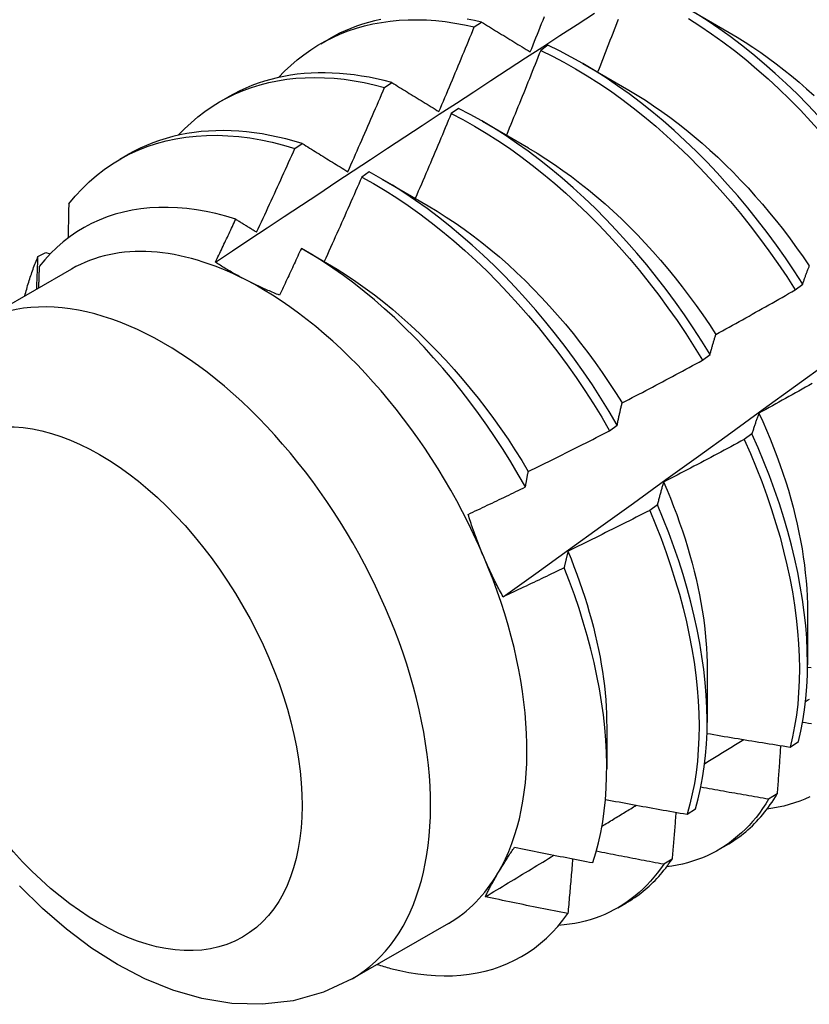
# Model space of a CAD drawing. Header units: inches. Extents: x 14 to 159, y 13 to 97.
# Tile 61 of 89: x 142.554 to 142.828, y 52.948 to 53.29. Entities that reach past the tile are written whole.
import ezdxf

# ---------------------------------------------------------------- set-up
doc = ezdxf.new("R2010")
doc.units = ezdxf.units.IN
doc.header["$MEASUREMENT"] = 0
doc.layers.add('Visible Edges(ANSI)', color=7, linetype='Continuous', lineweight=25)
doc.layers.add('Visible Tangent Edges(ANSI)', color=7, linetype='Continuous', lineweight=25)

msp = doc.modelspace()

# ---------------------------------------------------------------- linework, layer by layer
at = {"layer": 'Visible Edges(ANSI)'}
for p, q in [((142.78414, 53.29452), (142.80009, 53.28529)), ((142.71172, 53.28716), (142.71423, 53.28885)), ((142.65848, 53.28135), (142.66129, 53.28297)), ((142.73724, 53.28079), (142.73474, 53.27902)), ((142.74934, 53.27448), (142.76529, 53.26525)), ((142.68062, 53.26618), (142.68313, 53.26788)), ((142.62368, 53.26131), (142.62649, 53.26293)), ((142.70625, 53.25892), (142.70374, 53.25714)), ((142.71454, 53.25444), (142.73049, 53.24521)), ((142.64955, 53.24504), (142.65206, 53.24675)), ((142.58888, 53.24127), (142.59169, 53.24289)), ((142.67525, 53.23691), (142.67274, 53.23512)), ((142.67974, 53.2344), (142.69569, 53.22517)), ((142.5605, 53.20757), (142.5632, 53.20892)), ((142.5632, 53.20892), (142.56474, 53.20847)), ((142.65276, 53.20984), (142.6609, 53.20513)), ((142.57209, 53.20321), (142.53868, 53.18397)), ((142.82297, 53.19601), (142.82556, 53.19798)), ((142.79085, 53.17162), (142.79345, 53.17359)), ((142.75865, 53.14717), (142.76126, 53.14915)), ((142.80796, 53.14611), (142.80531, 53.14413)), ((142.77518, 53.12152), (142.77252, 53.11953)), ((142.82726, 53.08448), (142.82724, 53.06604)), ((142.79246, 53.06444), (142.79244, 53.046)), ((142.75766, 53.0444), (142.75764, 53.02999)), ((142.82118, 53.03749), (142.82406, 53.03937)), ((142.8167, 53.02124), (142.81376, 53.01941)), ((142.78546, 53.01421), (142.78835, 53.01609)), ((142.79629, 53.0018), (142.7991, 53.00342)), ((142.78032, 52.99867), (142.77737, 52.99685)), ((142.76149, 52.98176), (142.7643, 52.98338)), ((142.70274, 52.97633), (142.66934, 52.95709))]:
    msp.add_line(p, q, dxfattribs=at)
at = {"layer": 'Visible Edges(ANSI)', "flags": 128}
for points in [[(142.62201, 53.20558), (142.62797, 53.20956), (142.63393, 53.21353), (142.6399, 53.21749), (142.64586, 53.22145), (142.65183, 53.2254), (142.6578, 53.22935), (142.66376, 53.2333), (142.66973, 53.23724), (142.6757, 53.24118), (142.68167, 53.24511), (142.68764, 53.24904), (142.69361, 53.25296), (142.69958, 53.25688), (142.70556, 53.26079), (142.71153, 53.2647), (142.71751, 53.26861), (142.72348, 53.27251), (142.72946, 53.2764), (142.73544, 53.28029), (142.74142, 53.28418), (142.7474, 53.28806), (142.75338, 53.29194)], [(142.67929, 53.2898), (142.67716, 53.28932), (142.67506, 53.28876), (142.67299, 53.28813), (142.67095, 53.28744), (142.66895, 53.28668), (142.66698, 53.28585), (142.66505, 53.28496), (142.66315, 53.28399), (142.66129, 53.28297)], [(142.71423, 53.28885), (142.71176, 53.2894), (142.70931, 53.28987)], [(142.73113, 53.2785), (142.73162, 53.27973), (142.73212, 53.28095), (142.73262, 53.28218), (142.73311, 53.28341), (142.73361, 53.28464), (142.7341, 53.28586), (142.73459, 53.28709), (142.73508, 53.28832), (142.73558, 53.28955), (142.73607, 53.29078)], [(142.78593, 53.29014), (142.78995, 53.28756), (142.79395, 53.28483), (142.79793, 53.28196), (142.80188, 53.27896), (142.8058, 53.27582), (142.80969, 53.27256), (142.81354, 53.26916), (142.81734, 53.26565), (142.82109, 53.26202), (142.82479, 53.25828), (142.82843, 53.25443), (142.83201, 53.25047), (142.83552, 53.24642), (142.83897, 53.24228), (142.84233, 53.23805), (142.84563, 53.23374), (142.84884, 53.22935), (142.85196, 53.22489), (142.85499, 53.22036)], [(142.85758, 53.22233), (142.85454, 53.22685), (142.85141, 53.23131), (142.84819, 53.23569), (142.84489, 53.23999), (142.84152, 53.24422), (142.83807, 53.24835), (142.83455, 53.2524), (142.83097, 53.25634), (142.82732, 53.26018), (142.82362, 53.26392), (142.81986, 53.26754), (142.81606, 53.27104), (142.81221, 53.27443), (142.80832, 53.27768), (142.80439, 53.28081), (142.80044, 53.28381), (142.79646, 53.28666), (142.79245, 53.28938), (142.78843, 53.29195)], [(142.64392, 53.26964), (142.64599, 53.27179), (142.64814, 53.27383), (142.65037, 53.27575), (142.65268, 53.27755), (142.65507, 53.27923), (142.65752, 53.28079), (142.66005, 53.28222), (142.66265, 53.28354), (142.66532, 53.28473), (142.66805, 53.28579), (142.67085, 53.28672), (142.6737, 53.28753), (142.67661, 53.28821), (142.67958, 53.28876), (142.6826, 53.28919), (142.68567, 53.28948), (142.68879, 53.28964), (142.69195, 53.28968), (142.69516, 53.28958), (142.6984, 53.28935), (142.70168, 53.289), (142.705, 53.28852), (142.70834, 53.2879), (142.71172, 53.28716)], [(142.69949, 53.2578), (142.70001, 53.25902), (142.70053, 53.26024), (142.70105, 53.26146), (142.70156, 53.26269), (142.70208, 53.26391), (142.70259, 53.26513), (142.70311, 53.26635), (142.70362, 53.26757), (142.70413, 53.2688), (142.70464, 53.27002), (142.70515, 53.27124), (142.70566, 53.27246), (142.70617, 53.27369), (142.70668, 53.27491), (142.70719, 53.27614), (142.70769, 53.27736), (142.7082, 53.27859), (142.70871, 53.27981), (142.70921, 53.28104), (142.70971, 53.28226), (142.71021, 53.28349), (142.71072, 53.28471), (142.71122, 53.28594), (142.71172, 53.28716)], [(142.71423, 53.28885), (142.71492, 53.28843), (142.71562, 53.288), (142.71632, 53.28757), (142.71701, 53.28715), (142.71771, 53.28672), (142.71841, 53.28629), (142.71911, 53.28586), (142.71981, 53.28543), (142.72051, 53.285), (142.72121, 53.28457), (142.72191, 53.28414), (142.72262, 53.28371), (142.72332, 53.28328), (142.72403, 53.28285), (142.72473, 53.28242), (142.72544, 53.28198), (142.72615, 53.28155), (142.72686, 53.28111), (142.72757, 53.28068), (142.72828, 53.28025), (142.72899, 53.27981), (142.7297, 53.27937), (142.73041, 53.27894), (142.73113, 53.2785)], [(142.76157, 53.28978), (142.76111, 53.28856), (142.76064, 53.28734), (142.76017, 53.28612), (142.7597, 53.2849), (142.75923, 53.28368), (142.75876, 53.28246), (142.75829, 53.28124), (142.75782, 53.28002), (142.75734, 53.27881), (142.75687, 53.27759), (142.7564, 53.27637), (142.75592, 53.27515), (142.75545, 53.27393), (142.75497, 53.27272), (142.75449, 53.2715)], [(142.80009, 53.28523), (142.80283, 53.28361), (142.80556, 53.28192), (142.80828, 53.28014), (142.81099, 53.2783), (142.81369, 53.27637), (142.81638, 53.27438), (142.81904, 53.27231), (142.82169, 53.27017), (142.82432, 53.26796), (142.82693, 53.26568), (142.82951, 53.26334)], [(142.82556, 53.19798), (142.8226, 53.20256), (142.81955, 53.20708), (142.81642, 53.21153), (142.8132, 53.21591), (142.8099, 53.22021), (142.80652, 53.22443), (142.80306, 53.22856), (142.79954, 53.23259), (142.79595, 53.23653), (142.7923, 53.24037), (142.7886, 53.2441), (142.78484, 53.24771), (142.78103, 53.25121), (142.77718, 53.25459), (142.77329, 53.25784), (142.76936, 53.26095), (142.7654, 53.26394), (142.76142, 53.26679), (142.75742, 53.26949), (142.7534, 53.27205), (142.74936, 53.27447), (142.74533, 53.27673), (142.74128, 53.27884), (142.73724, 53.28079)], [(142.73474, 53.27902), (142.73425, 53.2778), (142.73377, 53.27657), (142.73328, 53.27534), (142.73279, 53.27412), (142.7323, 53.27289), (142.73181, 53.27166), (142.73132, 53.27044), (142.73083, 53.26921), (142.73034, 53.26799), (142.72984, 53.26676), (142.72935, 53.26553), (142.72886, 53.26431), (142.72836, 53.26308), (142.72787, 53.26186), (142.72737, 53.26064), (142.72687, 53.25941), (142.72637, 53.25819), (142.72587, 53.25696), (142.72537, 53.25574), (142.72487, 53.25452), (142.72437, 53.25329), (142.72387, 53.25207), (142.72337, 53.25085), (142.72286, 53.24963)], [(142.73474, 53.27902), (142.73878, 53.27706), (142.74282, 53.27494), (142.74686, 53.27267), (142.75089, 53.27025), (142.75491, 53.26767), (142.75891, 53.26496), (142.76289, 53.2621), (142.76685, 53.2591), (142.77077, 53.25597), (142.77466, 53.25271), (142.77851, 53.24933), (142.78231, 53.24582), (142.78607, 53.2422), (142.78977, 53.23846), (142.79342, 53.23462), (142.797, 53.23067), (142.80052, 53.22663), (142.80396, 53.22249), (142.80734, 53.21826), (142.81063, 53.21396), (142.81385, 53.20957), (142.81698, 53.20512), (142.82002, 53.2006), (142.82297, 53.19601)], [(142.60912, 53.2496), (142.61129, 53.25185), (142.61354, 53.25397), (142.61588, 53.25596), (142.61831, 53.25782), (142.62082, 53.25955), (142.62341, 53.26115), (142.62607, 53.26262), (142.62881, 53.26394), (142.63163, 53.26514), (142.63451, 53.26619), (142.63747, 53.26711), (142.64048, 53.26788), (142.64356, 53.26851), (142.6467, 53.26901), (142.64989, 53.26936), (142.65313, 53.26957), (142.65643, 53.26964), (142.65977, 53.26957), (142.66316, 53.26935), (142.66658, 53.269), (142.67004, 53.2685), (142.67354, 53.26787), (142.67707, 53.26709), (142.68062, 53.26618)], [(142.68313, 53.26788), (142.68049, 53.26856), (142.67787, 53.26917), (142.67526, 53.2697), (142.67267, 53.27015), (142.6701, 53.27053), (142.66755, 53.27083), (142.66502, 53.27105), (142.66251, 53.27119), (142.66002, 53.27126), (142.65757, 53.27124), (142.65513, 53.27115), (142.65273, 53.27098), (142.65035, 53.27074), (142.64801, 53.27041), (142.6457, 53.27001), (142.64342, 53.26953), (142.64117, 53.26897), (142.63896, 53.26834), (142.63678, 53.26762), (142.63464, 53.26684), (142.63255, 53.26597), (142.63049, 53.26503), (142.62847, 53.26402), (142.62649, 53.26293)], [(142.66788, 53.23697), (142.66842, 53.23819), (142.66896, 53.2394), (142.6695, 53.24062), (142.67004, 53.24183), (142.67058, 53.24304), (142.67111, 53.24426), (142.67165, 53.24547), (142.67218, 53.24669), (142.67272, 53.24791), (142.67325, 53.24912), (142.67378, 53.25034), (142.67431, 53.25155), (142.67484, 53.25277), (142.67537, 53.25399), (142.6759, 53.25521), (142.67643, 53.25642), (142.67696, 53.25764), (142.67748, 53.25886), (142.67801, 53.26008), (142.67853, 53.2613), (142.67905, 53.26252), (142.67958, 53.26374), (142.6801, 53.26496), (142.68062, 53.26618)], [(142.68313, 53.26788), (142.6838, 53.26746), (142.68448, 53.26705), (142.68515, 53.26663), (142.68583, 53.26622), (142.6865, 53.2658), (142.68718, 53.26539), (142.68785, 53.26497), (142.68853, 53.26455), (142.68921, 53.26413), (142.68989, 53.26372), (142.69057, 53.2633), (142.69125, 53.26288), (142.69193, 53.26246), (142.69262, 53.26204), (142.6933, 53.26161), (142.69399, 53.26119), (142.69467, 53.26077), (142.69536, 53.26035), (142.69604, 53.25993), (142.69673, 53.2595), (142.69742, 53.25908), (142.69811, 53.25865), (142.6988, 53.25823), (142.69949, 53.2578)], [(142.72173, 53.08959), (142.73303, 53.09772), (142.74433, 53.10585), (142.75561, 53.11397), (142.76689, 53.1221), (142.77815, 53.13023), (142.7894, 53.13835), (142.80065, 53.14648), (142.81188, 53.1546), (142.82311, 53.16272), (142.83432, 53.17084), (142.84552, 53.17896), (142.85672, 53.18708), (142.8679, 53.19519), (142.87908, 53.2033), (142.89025, 53.21142), (142.9014, 53.21952), (142.91255, 53.22763), (142.92369, 53.23573), (142.93482, 53.24383), (142.94594, 53.25193), (142.95705, 53.26002), (142.96815, 53.26811)], [(142.76529, 53.26523), (142.76816, 53.26353), (142.77103, 53.26174), (142.77388, 53.25986), (142.77672, 53.2579), (142.77955, 53.25585), (142.78236, 53.25372), (142.78515, 53.25152), (142.78792, 53.24923), (142.79068, 53.24688), (142.7934, 53.24445), (142.7961, 53.24196), (142.79877, 53.23939), (142.80142, 53.23677), (142.80402, 53.23408), (142.8066, 53.23133), (142.80913, 53.22852), (142.81163, 53.22566), (142.81409, 53.22275), (142.8165, 53.21978), (142.81887, 53.21677), (142.82119, 53.21371), (142.82346, 53.21061), (142.82568, 53.20747), (142.82784, 53.20428)], [(142.70374, 53.25714), (142.70323, 53.25592), (142.70272, 53.25469), (142.70221, 53.25346), (142.70169, 53.25223), (142.70118, 53.251), (142.70067, 53.24978), (142.70015, 53.24855), (142.69963, 53.24732), (142.69912, 53.2461), (142.6986, 53.24487), (142.69808, 53.24365), (142.69756, 53.24242), (142.69704, 53.24119), (142.69652, 53.23997), (142.696, 53.23875), (142.69548, 53.23752), (142.69495, 53.2363), (142.69443, 53.23507), (142.6939, 53.23385), (142.69338, 53.23263), (142.69285, 53.2314), (142.69232, 53.23018), (142.6918, 53.22896), (142.69127, 53.22773)], [(142.70374, 53.25714), (142.70778, 53.25503), (142.71182, 53.25277), (142.71585, 53.25035), (142.71987, 53.24779), (142.72388, 53.24508), (142.72786, 53.24223), (142.73182, 53.23925), (142.73574, 53.23612), (142.73963, 53.23287), (142.74348, 53.22949), (142.74729, 53.22599), (142.75105, 53.22238), (142.75476, 53.21865), (142.7584, 53.21481), (142.76199, 53.21087), (142.76551, 53.20683), (142.76896, 53.2027), (142.77234, 53.19848), (142.77564, 53.19418), (142.77886, 53.1898), (142.782, 53.18534), (142.78504, 53.18083), (142.78799, 53.17625), (142.79085, 53.17162)], [(142.79345, 53.17359), (142.79059, 53.17822), (142.78762, 53.18279), (142.78457, 53.1873), (142.78143, 53.19175), (142.77821, 53.19612), (142.7749, 53.20042), (142.77152, 53.20463), (142.76806, 53.20876), (142.76453, 53.21279), (142.76094, 53.21672), (142.75729, 53.22055), (142.75358, 53.22428), (142.74982, 53.22788), (142.746, 53.23137), (142.74215, 53.23474), (142.73826, 53.23798), (142.73433, 53.2411), (142.73037, 53.24407), (142.72639, 53.24691), (142.72238, 53.24961), (142.71836, 53.25216), (142.71433, 53.25457), (142.71029, 53.25682), (142.70625, 53.25892)], [(142.57115, 53.22585), (142.5734, 53.22854), (142.57576, 53.23108), (142.57823, 53.23347), (142.58081, 53.2357), (142.58349, 53.23777), (142.58628, 53.23968), (142.58916, 53.24143), (142.59214, 53.24301), (142.5952, 53.24443), (142.59836, 53.24568), (142.6016, 53.24675), (142.60492, 53.24766), (142.60831, 53.24839), (142.61178, 53.24895), (142.61532, 53.24934), (142.61892, 53.24956), (142.62259, 53.24959), (142.6263, 53.24946), (142.63007, 53.24915), (142.63389, 53.24867), (142.63775, 53.24802), (142.64165, 53.2472), (142.64559, 53.2462), (142.64955, 53.24504)], [(142.65206, 53.24675), (142.64925, 53.24758), (142.64645, 53.24833), (142.64367, 53.249), (142.6409, 53.24957), (142.63816, 53.25006), (142.63544, 53.25047), (142.63273, 53.25079), (142.63006, 53.25102), (142.6274, 53.25116), (142.62478, 53.25122), (142.62218, 53.25119), (142.61962, 53.25107), (142.61708, 53.25086), (142.61458, 53.25057), (142.61211, 53.25019), (142.60968, 53.24972), (142.60729, 53.24917), (142.60493, 53.24853), (142.60262, 53.2478), (142.60034, 53.24699), (142.59811, 53.24609), (142.59593, 53.24511), (142.59378, 53.24404), (142.59169, 53.24289)], [(142.65206, 53.24675), (142.65271, 53.24635), (142.65336, 53.24595), (142.65401, 53.24555), (142.65466, 53.24514), (142.65532, 53.24474), (142.65597, 53.24434), (142.65663, 53.24393), (142.65728, 53.24353), (142.65794, 53.24312), (142.65859, 53.24272), (142.65925, 53.24231), (142.65991, 53.2419), (142.66057, 53.24149), (142.66123, 53.24109), (142.66189, 53.24068), (142.66256, 53.24027), (142.66322, 53.23986), (142.66388, 53.23945), (142.66455, 53.23904), (142.66521, 53.23863), (142.66588, 53.23821), (142.66654, 53.2378), (142.66721, 53.23739), (142.66788, 53.23697)], [(142.63629, 53.21602), (142.63686, 53.21722), (142.63742, 53.21843), (142.63798, 53.21964), (142.63854, 53.22084), (142.6391, 53.22205), (142.63965, 53.22326), (142.64021, 53.22446), (142.64077, 53.22567), (142.64132, 53.22688), (142.64188, 53.22809), (142.64243, 53.2293), (142.64298, 53.23051), (142.64354, 53.23171), (142.64409, 53.23292), (142.64464, 53.23413), (142.64519, 53.23534), (142.64574, 53.23655), (142.64628, 53.23777), (142.64683, 53.23898), (142.64738, 53.24019), (142.64792, 53.2414), (142.64846, 53.24261), (142.64901, 53.24382), (142.64955, 53.24504)], [(142.73048, 53.24518), (142.73349, 53.24338), (142.73649, 53.24149), (142.73948, 53.23951), (142.74245, 53.23744), (142.74542, 53.23528), (142.74836, 53.23303), (142.75128, 53.2307), (142.75418, 53.22829), (142.75706, 53.2258), (142.7599, 53.22324), (142.76272, 53.2206), (142.7655, 53.21788), (142.76825, 53.2151), (142.77096, 53.21225), (142.77362, 53.20933), (142.77625, 53.20635), (142.77882, 53.20331), (142.78135, 53.20021), (142.78383, 53.19705), (142.78626, 53.19385), (142.78863, 53.19059), (142.79095, 53.18729), (142.79321, 53.18395), (142.79541, 53.18057)], [(142.76126, 53.14915), (142.75848, 53.15383), (142.75561, 53.15845), (142.75265, 53.16302), (142.74959, 53.16753), (142.74644, 53.17197), (142.74321, 53.17634), (142.7399, 53.18063), (142.73651, 53.18484), (142.73305, 53.18896), (142.72952, 53.19299), (142.72593, 53.19692), (142.72227, 53.20074), (142.71856, 53.20445), (142.71479, 53.20805), (142.71098, 53.21154), (142.70712, 53.2149), (142.70323, 53.21813), (142.6993, 53.22124), (142.69534, 53.22421), (142.69135, 53.22704), (142.68734, 53.22973), (142.68332, 53.23227), (142.67929, 53.23467), (142.67525, 53.23691)], [(142.67274, 53.23512), (142.67221, 53.2339), (142.67168, 53.23268), (142.67114, 53.23145), (142.6706, 53.23023), (142.67007, 53.22901), (142.66953, 53.22778), (142.66899, 53.22656), (142.66845, 53.22534), (142.66791, 53.22412), (142.66737, 53.22289), (142.66683, 53.22167), (142.66628, 53.22045), (142.66574, 53.21923), (142.6652, 53.21801), (142.66465, 53.21679), (142.6641, 53.21557), (142.66356, 53.21435), (142.66301, 53.21313), (142.66246, 53.21191), (142.66191, 53.21069), (142.66136, 53.20947), (142.66081, 53.20826), (142.66026, 53.20704), (142.65971, 53.20582)], [(142.67274, 53.23512), (142.67678, 53.23287), (142.68082, 53.23046), (142.68484, 53.22791), (142.68884, 53.22521), (142.69283, 53.22237), (142.69678, 53.21939), (142.70071, 53.21627), (142.7046, 53.21303), (142.70846, 53.20966), (142.71227, 53.20617), (142.71603, 53.20256), (142.71974, 53.19883), (142.72339, 53.195), (142.72698, 53.19107), (142.73051, 53.18703), (142.73396, 53.18291), (142.73735, 53.17869), (142.74065, 53.17439), (142.74387, 53.17002), (142.74701, 53.16557), (142.75006, 53.16106), (142.75302, 53.15648), (142.75589, 53.15185), (142.75865, 53.14717)], [(142.57115, 53.22585), (142.57114, 53.22536), (142.57114, 53.22486), (142.57113, 53.22437), (142.57112, 53.22387), (142.57111, 53.22338), (142.5711, 53.22288), (142.57109, 53.22239), (142.57108, 53.22189), (142.57107, 53.2214), (142.57106, 53.2209), (142.57105, 53.22041), (142.57104, 53.21991), (142.57103, 53.21942), (142.57102, 53.21892), (142.57101, 53.21842), (142.571, 53.21793), (142.57099, 53.21743), (142.57098, 53.21693), (142.57097, 53.21644), (142.57096, 53.21594), (142.57095, 53.21544), (142.57094, 53.21495), (142.57093, 53.21445), (142.57092, 53.21395)], [(142.69569, 53.22511), (142.69884, 53.22324), (142.70197, 53.22126), (142.7051, 53.21919), (142.70821, 53.21702), (142.7113, 53.21475), (142.71437, 53.21239), (142.71742, 53.20994), (142.72044, 53.2074), (142.72343, 53.20476), (142.72639, 53.20205), (142.72931, 53.19924), (142.73219, 53.19636), (142.73503, 53.1934), (142.73783, 53.19037), (142.74059, 53.18727), (142.74329, 53.1841), (142.74595, 53.18087), (142.74855, 53.17758), (142.7511, 53.17424), (142.7536, 53.17084), (142.75603, 53.1674), (142.7584, 53.16391), (142.76071, 53.16038), (142.76295, 53.15681)], [(142.62904, 53.22051), (142.62558, 53.22154), (142.62216, 53.22243), (142.61876, 53.22316), (142.6154, 53.22375), (142.61208, 53.22418), (142.6088, 53.22447), (142.60557, 53.2246), (142.60238, 53.22458), (142.59924, 53.22441), (142.59616, 53.22409), (142.59314, 53.22362), (142.59018, 53.22299), (142.5873, 53.22222), (142.58448, 53.22129), (142.58175, 53.22022), (142.57909, 53.219), (142.57651, 53.21763), (142.57401, 53.21611), (142.5716, 53.21446), (142.56927, 53.21265), (142.56703, 53.21071), (142.56489, 53.20862), (142.56285, 53.2064), (142.5609, 53.20405)], [(142.62201, 53.20559), (142.6223, 53.20621), (142.6226, 53.20683), (142.62289, 53.20745), (142.62319, 53.20807), (142.62348, 53.20869), (142.62378, 53.20931), (142.62407, 53.20993), (142.62437, 53.21056), (142.62466, 53.21118), (142.62495, 53.2118), (142.62525, 53.21242), (142.62554, 53.21304), (142.62583, 53.21367), (142.62613, 53.21429), (142.62642, 53.21491), (142.62671, 53.21553), (142.627, 53.21615), (142.62729, 53.21678), (142.62759, 53.2174), (142.62788, 53.21802), (142.62817, 53.21864), (142.62846, 53.21927), (142.62875, 53.21989), (142.62904, 53.22051)], [(142.62904, 53.22051), (142.62934, 53.22033), (142.62964, 53.22014), (142.62994, 53.21995), (142.63024, 53.21977), (142.63054, 53.21958), (142.63085, 53.2194), (142.63115, 53.21921), (142.63145, 53.21902), (142.63175, 53.21884), (142.63205, 53.21865), (142.63235, 53.21846), (142.63266, 53.21828), (142.63296, 53.21809), (142.63326, 53.2179), (142.63356, 53.21771), (142.63387, 53.21753), (142.63417, 53.21734), (142.63447, 53.21715), (142.63477, 53.21696), (142.63508, 53.21677), (142.63538, 53.21659), (142.63569, 53.2164), (142.63599, 53.21621), (142.63629, 53.21602)], [(142.65178, 53.2104), (142.65147, 53.20972), (142.65116, 53.20905), (142.65085, 53.20837), (142.65053, 53.20769), (142.65022, 53.20701), (142.64991, 53.20634), (142.6496, 53.20566), (142.64929, 53.20498), (142.64897, 53.2043), (142.64866, 53.20363), (142.64835, 53.20295), (142.64803, 53.20227), (142.64772, 53.2016), (142.6474, 53.20092), (142.64709, 53.20024), (142.64677, 53.19957), (142.64646, 53.19889), (142.64614, 53.19821), (142.64583, 53.19754), (142.64551, 53.19686), (142.6452, 53.19619), (142.64488, 53.19551), (142.64456, 53.19484), (142.64425, 53.19416)], [(142.72946, 53.12766), (142.72697, 53.13203), (142.72439, 53.13636), (142.72172, 53.14064), (142.71896, 53.14487), (142.71613, 53.14904), (142.71321, 53.15314), (142.71022, 53.15718), (142.70716, 53.16114), (142.70404, 53.16501), (142.70085, 53.1688), (142.69761, 53.17249), (142.69432, 53.17608), (142.69097, 53.17958), (142.68757, 53.18297), (142.68413, 53.18626), (142.68064, 53.18944), (142.67711, 53.19251), (142.67355, 53.19546), (142.66996, 53.19829), (142.66635, 53.20098), (142.66272, 53.20354), (142.65908, 53.20597), (142.65544, 53.20825), (142.65178, 53.2104)], [(142.55594, 53.19391), (142.5561, 53.19451), (142.55626, 53.1951), (142.55642, 53.1957), (142.55658, 53.19629), (142.55675, 53.19688), (142.55692, 53.19747), (142.5571, 53.19805), (142.55727, 53.19863), (142.55745, 53.19921), (142.55764, 53.19979), (142.55782, 53.20036), (142.55801, 53.20093), (142.5582, 53.2015), (142.5584, 53.20207), (142.55859, 53.20263), (142.5588, 53.20319), (142.559, 53.20375), (142.5592, 53.2043), (142.55941, 53.20486), (142.55963, 53.2054), (142.55984, 53.20595), (142.56006, 53.20649), (142.56028, 53.20704), (142.5605, 53.20757)], [(142.56005, 53.19628), (142.56007, 53.19675), (142.56009, 53.19722), (142.56011, 53.19769), (142.56013, 53.19816), (142.56015, 53.19864), (142.56017, 53.19911), (142.56019, 53.19958), (142.56021, 53.20005), (142.56023, 53.20052), (142.56025, 53.20099), (142.56026, 53.20147), (142.56028, 53.20194), (142.5603, 53.20241), (142.56032, 53.20288), (142.56034, 53.20335), (142.56036, 53.20382), (142.56038, 53.20429), (142.56039, 53.20476), (142.56041, 53.20523), (142.56043, 53.2057), (142.56045, 53.20617), (142.56047, 53.20664), (142.56049, 53.2071), (142.5605, 53.20757)], [(142.63252, 53.19946), (142.63205, 53.1997), (142.63159, 53.19994), (142.63113, 53.20019), (142.63067, 53.20043), (142.63021, 53.20068), (142.62976, 53.20093), (142.62931, 53.20117), (142.62886, 53.20142), (142.62841, 53.20168), (142.62797, 53.20193), (142.62753, 53.20218), (142.62709, 53.20244), (142.62665, 53.20269), (142.62622, 53.20295), (142.62579, 53.20321), (142.62536, 53.20347), (142.62493, 53.20373), (142.6245, 53.20399), (142.62408, 53.20425), (142.62366, 53.20452), (142.62325, 53.20478), (142.62283, 53.20505), (142.62242, 53.20532), (142.62201, 53.20559)], [(142.6609, 53.2051), (142.66418, 53.20315), (142.66745, 53.20109), (142.6707, 53.19892), (142.67394, 53.19663), (142.67716, 53.19424), (142.68035, 53.19174), (142.68352, 53.18915), (142.68666, 53.18645), (142.68977, 53.18366), (142.69284, 53.18078), (142.69587, 53.17781), (142.69886, 53.17477), (142.70181, 53.17164), (142.7047, 53.16843), (142.70755, 53.16516), (142.71035, 53.16181), (142.71309, 53.15841), (142.71577, 53.15494), (142.71838, 53.15141), (142.72093, 53.14783), (142.72342, 53.1442), (142.72583, 53.14053), (142.72816, 53.13681), (142.73042, 53.13305)], [(142.5609, 53.20405), (142.56089, 53.20374), (142.56088, 53.20344), (142.56088, 53.20313), (142.56087, 53.20282), (142.56086, 53.20251), (142.56085, 53.2022), (142.56084, 53.20189), (142.56083, 53.20158), (142.56082, 53.20127), (142.56081, 53.20096), (142.5608, 53.20065), (142.56079, 53.20034), (142.56078, 53.20004), (142.56077, 53.19973), (142.56076, 53.19942), (142.56075, 53.19911), (142.56074, 53.1988), (142.56073, 53.19849), (142.56072, 53.19818), (142.56071, 53.19787), (142.5607, 53.19756), (142.56068, 53.19725), (142.56067, 53.19694), (142.56066, 53.19663)], [(142.82556, 53.19798), (142.82565, 53.19826), (142.82574, 53.19853), (142.82583, 53.19881), (142.82592, 53.19908), (142.82601, 53.19935), (142.82611, 53.19962), (142.8262, 53.19989), (142.82629, 53.20016), (142.82639, 53.20042), (142.82648, 53.20069), (142.82658, 53.20095), (142.82667, 53.20122), (142.82677, 53.20148), (142.82687, 53.20174), (142.82696, 53.202), (142.82706, 53.20226), (142.82716, 53.20252), (142.82726, 53.20277), (142.82735, 53.20303), (142.82745, 53.20328), (142.82755, 53.20354), (142.82765, 53.20379), (142.82775, 53.20404), (142.82785, 53.20429)], [(142.64425, 53.19416), (142.64373, 53.19436), (142.64322, 53.19457), (142.64271, 53.19478), (142.6422, 53.19498), (142.6417, 53.19519), (142.6412, 53.19541), (142.6407, 53.19562), (142.6402, 53.19583), (142.6397, 53.19605), (142.63921, 53.19627), (142.63871, 53.19648), (142.63823, 53.1967), (142.63774, 53.19693), (142.63725, 53.19715), (142.63677, 53.19737), (142.63629, 53.1976), (142.63581, 53.19783), (142.63533, 53.19806), (142.63486, 53.19829), (142.63439, 53.19852), (142.63392, 53.19875), (142.63345, 53.19899), (142.63298, 53.19922), (142.63252, 53.19946)], [(142.79545, 53.18058), (142.7966, 53.18121), (142.79776, 53.18185), (142.79891, 53.18248), (142.80006, 53.18311), (142.80121, 53.18375), (142.80236, 53.18438), (142.80351, 53.18502), (142.80466, 53.18566), (142.80581, 53.1863), (142.80696, 53.18694), (142.8081, 53.18758), (142.80925, 53.18822), (142.8104, 53.18887), (142.81154, 53.18951), (142.81269, 53.19016), (142.81383, 53.1908), (142.81498, 53.19145), (142.81612, 53.1921), (142.81726, 53.19275), (142.8184, 53.1934), (142.81955, 53.19405), (142.82069, 53.19471), (142.82183, 53.19536), (142.82297, 53.19601)], [(142.79345, 53.17359), (142.79353, 53.17389), (142.79361, 53.1742), (142.79369, 53.1745), (142.79377, 53.1748), (142.79385, 53.1751), (142.79393, 53.1754), (142.79401, 53.1757), (142.79409, 53.17599), (142.79417, 53.17629), (142.79426, 53.17658), (142.79434, 53.17687), (142.79442, 53.17717), (142.79451, 53.17746), (142.79459, 53.17775), (142.79467, 53.17804), (142.79476, 53.17832), (142.79484, 53.17861), (142.79493, 53.17889), (142.79502, 53.17918), (142.7951, 53.17946), (142.79519, 53.17974), (142.79528, 53.18002), (142.79536, 53.1803), (142.79545, 53.18058)], [(142.76298, 53.15684), (142.76415, 53.15744), (142.76531, 53.15804), (142.76648, 53.15865), (142.76765, 53.15926), (142.76881, 53.15987), (142.76998, 53.16047), (142.77114, 53.16108), (142.77231, 53.1617), (142.77347, 53.16231), (142.77463, 53.16292), (142.7758, 53.16353), (142.77696, 53.16415), (142.77812, 53.16477), (142.77928, 53.16538), (142.78044, 53.166), (142.7816, 53.16662), (142.78276, 53.16724), (142.78392, 53.16786), (142.78507, 53.16849), (142.78623, 53.16911), (142.78739, 53.16974), (142.78854, 53.17036), (142.7897, 53.17099), (142.79085, 53.17162)], [(142.82884, 53.16351), (142.82769, 53.16286), (142.82655, 53.16222), (142.8254, 53.16157), (142.82425, 53.16093), (142.8231, 53.16029), (142.82195, 53.15965), (142.8208, 53.15901), (142.81965, 53.15837), (142.81849, 53.15773), (142.81734, 53.1571), (142.81619, 53.15646), (142.81504, 53.15583), (142.81388, 53.15519), (142.81273, 53.15456), (142.81157, 53.15393), (142.81041, 53.1533)], [(142.76126, 53.14915), (142.76132, 53.14948), (142.76139, 53.14982), (142.76146, 53.15015), (142.76153, 53.15048), (142.7616, 53.1508), (142.76167, 53.15113), (142.76174, 53.15146), (142.76181, 53.15178), (142.76188, 53.15211), (142.76195, 53.15243), (142.76202, 53.15275), (142.76209, 53.15307), (142.76216, 53.15339), (142.76224, 53.15371), (142.76231, 53.15403), (142.76238, 53.15435), (142.76246, 53.15466), (142.76253, 53.15498), (142.7626, 53.15529), (142.76268, 53.1556), (142.76275, 53.15591), (142.76283, 53.15622), (142.7629, 53.15653), (142.76298, 53.15684)], [(142.81041, 53.1533), (142.81031, 53.15301), (142.8102, 53.15273), (142.81009, 53.15244), (142.80999, 53.15215), (142.80988, 53.15185), (142.80977, 53.15156), (142.80967, 53.15127), (142.80956, 53.15097), (142.80946, 53.15068), (142.80936, 53.15038), (142.80925, 53.15008), (142.80915, 53.14978), (142.80905, 53.14948), (142.80895, 53.14918), (142.80885, 53.14888), (142.80875, 53.14858), (142.80865, 53.14827), (142.80855, 53.14797), (142.80845, 53.14766), (142.80835, 53.14735), (142.80825, 53.14705), (142.80815, 53.14674), (142.80805, 53.14643), (142.80796, 53.14611)], [(142.81038, 53.15329), (142.81173, 53.15031), (142.81303, 53.14733), (142.81428, 53.14434), (142.81547, 53.14136), (142.81661, 53.13838), (142.81769, 53.1354), (142.81872, 53.13242), (142.81968, 53.12946), (142.82059, 53.1265), (142.82144, 53.12356), (142.82223, 53.12062), (142.82297, 53.1177), (142.82364, 53.1148), (142.82426, 53.11192), (142.82482, 53.10906), (142.82532, 53.10622), (142.82576, 53.1034), (142.82615, 53.10061), (142.82647, 53.09785), (142.82674, 53.09511), (142.82694, 53.09241), (142.82709, 53.08974), (142.82718, 53.0871), (142.82721, 53.0845)], [(142.73043, 53.13305), (142.73161, 53.13363), (142.7328, 53.13421), (142.73398, 53.13478), (142.73516, 53.13536), (142.73634, 53.13594), (142.73752, 53.13653), (142.7387, 53.13711), (142.73987, 53.13769), (142.74105, 53.13828), (142.74223, 53.13886), (142.74341, 53.13945), (142.74458, 53.14004), (142.74576, 53.14063), (142.74693, 53.14122), (142.74811, 53.14181), (142.74928, 53.1424), (142.75045, 53.14299), (142.75163, 53.14359), (142.7528, 53.14418), (142.75397, 53.14478), (142.75514, 53.14538), (142.75631, 53.14597), (142.75748, 53.14657), (142.75865, 53.14717)], [(142.80531, 53.14413), (142.80415, 53.1435), (142.803, 53.14287), (142.80184, 53.14225), (142.80068, 53.14163), (142.79952, 53.141), (142.79835, 53.14038), (142.79719, 53.13976), (142.79603, 53.13914), (142.79487, 53.13852), (142.79371, 53.13791), (142.79254, 53.13729), (142.79138, 53.13668), (142.79021, 53.13606), (142.78905, 53.13545), (142.78788, 53.13484), (142.78671, 53.13423), (142.78555, 53.13362), (142.78438, 53.13301), (142.78321, 53.1324), (142.78204, 53.1318), (142.78087, 53.13119), (142.7797, 53.13059), (142.77853, 53.12998), (142.77736, 53.12938)], [(142.80531, 53.14413), (142.80744, 53.13928), (142.80946, 53.13442), (142.81135, 53.12956), (142.81313, 53.12471), (142.81478, 53.11986), (142.8163, 53.11503), (142.8177, 53.11023), (142.81896, 53.10545), (142.8201, 53.1007), (142.82111, 53.096), (142.82198, 53.09134), (142.82273, 53.08673), (142.82333, 53.08218), (142.82381, 53.07769), (142.82415, 53.07328), (142.82435, 53.06893), (142.82442, 53.06467), (142.82436, 53.06049), (142.82416, 53.0564), (142.82383, 53.05241), (142.82337, 53.04851), (142.82277, 53.04473), (142.82204, 53.04105), (142.82118, 53.03749)], [(142.82406, 53.03937), (142.82491, 53.04295), (142.82563, 53.04663), (142.82622, 53.05043), (142.82667, 53.05433), (142.82699, 53.05833), (142.82718, 53.06242), (142.82724, 53.06661), (142.82715, 53.07088), (142.82694, 53.07523), (142.82659, 53.07965), (142.8261, 53.08414), (142.82549, 53.0887), (142.82473, 53.09331), (142.82385, 53.09797), (142.82283, 53.10268), (142.82168, 53.10743), (142.82041, 53.11221), (142.819, 53.11702), (142.81747, 53.12185), (142.81581, 53.1267), (142.81403, 53.13155), (142.81212, 53.13641), (142.8101, 53.14127), (142.80796, 53.14611)], [(142.72946, 53.12766), (142.7295, 53.12789), (142.72954, 53.12812), (142.72958, 53.12835), (142.72962, 53.12858), (142.72965, 53.12881), (142.72969, 53.12903), (142.72973, 53.12926), (142.72977, 53.12949), (142.72981, 53.12972), (142.72985, 53.12994), (142.72989, 53.13017), (142.72994, 53.13039), (142.72998, 53.13062), (142.73002, 53.13084), (142.73006, 53.13106), (142.7301, 53.13129), (142.73014, 53.13151), (142.73018, 53.13173), (142.73022, 53.13195), (142.73026, 53.13217), (142.73031, 53.13239), (142.73035, 53.13261), (142.73039, 53.13283), (142.73043, 53.13305)], [(142.77736, 53.12938), (142.77726, 53.12907), (142.77717, 53.12875), (142.77707, 53.12843), (142.77698, 53.12811), (142.77688, 53.12779), (142.77679, 53.12747), (142.7767, 53.12715), (142.7766, 53.12683), (142.77651, 53.1265), (142.77642, 53.12618), (142.77633, 53.12585), (142.77624, 53.12553), (142.77614, 53.1252), (142.77605, 53.12487), (142.77596, 53.12454), (142.77587, 53.12421), (142.77579, 53.12387), (142.7757, 53.12354), (142.77561, 53.12321), (142.77552, 53.12287), (142.77543, 53.12253), (142.77535, 53.12219), (142.77526, 53.12186), (142.77518, 53.12152)], [(142.77735, 53.12939), (142.77855, 53.12657), (142.77971, 53.12374), (142.78082, 53.12092), (142.78189, 53.1181), (142.7829, 53.11528), (142.78386, 53.11247), (142.78478, 53.10966), (142.78564, 53.10686), (142.78646, 53.10407), (142.78722, 53.10129), (142.78793, 53.09852), (142.78859, 53.09577), (142.7892, 53.09303), (142.78976, 53.09031), (142.79027, 53.08761), (142.79072, 53.08493), (142.79113, 53.08228), (142.79148, 53.07965), (142.79177, 53.07704), (142.79202, 53.07446), (142.7922, 53.07191), (142.79234, 53.06939), (142.79242, 53.0669), (142.79245, 53.06445)], [(142.70958, 53.11817), (142.71041, 53.11856), (142.71124, 53.11895), (142.71207, 53.11934), (142.7129, 53.11973), (142.71373, 53.12012), (142.71456, 53.12051), (142.71539, 53.12091), (142.71622, 53.1213), (142.71705, 53.12169), (142.71788, 53.12209), (142.71871, 53.12248), (142.71954, 53.12288), (142.72036, 53.12327), (142.72119, 53.12367), (142.72202, 53.12407), (142.72285, 53.12446), (142.72368, 53.12486), (142.7245, 53.12526), (142.72533, 53.12566), (142.72616, 53.12606), (142.72698, 53.12646), (142.72781, 53.12686), (142.72863, 53.12726), (142.72946, 53.12766)], [(142.77252, 53.11953), (142.77135, 53.11893), (142.77018, 53.11833), (142.769, 53.11773), (142.76783, 53.11714), (142.76665, 53.11654), (142.76548, 53.11595), (142.7643, 53.11536), (142.76312, 53.11477), (142.76194, 53.11418), (142.76077, 53.11359), (142.75959, 53.113), (142.75841, 53.11241), (142.75723, 53.11183), (142.75605, 53.11124), (142.75487, 53.11066), (142.75369, 53.11008), (142.75251, 53.10949), (142.75132, 53.10891), (142.75014, 53.10833), (142.74896, 53.10776), (142.74777, 53.10718), (142.74659, 53.1066), (142.7454, 53.10603), (142.74422, 53.10545)], [(142.77252, 53.11953), (142.77454, 53.11467), (142.77645, 53.10981), (142.77823, 53.10496), (142.77988, 53.10011), (142.78141, 53.09528), (142.78282, 53.09047), (142.78409, 53.08569), (142.78524, 53.08094), (142.78625, 53.07624), (142.78714, 53.07157), (142.78789, 53.06696), (142.7885, 53.06241), (142.78899, 53.05792), (142.78933, 53.0535), (142.78955, 53.04915), (142.78963, 53.04488), (142.78957, 53.04069), (142.78938, 53.0366), (142.78905, 53.0326), (142.7886, 53.0287), (142.78801, 53.02491), (142.78729, 53.02123), (142.78644, 53.01766), (142.78546, 53.01421)], [(142.78835, 53.01609), (142.78932, 53.01954), (142.79016, 53.02312), (142.79087, 53.02681), (142.79145, 53.03061), (142.7919, 53.03452), (142.79221, 53.03853), (142.79239, 53.04263), (142.79244, 53.04682), (142.79235, 53.05109), (142.79212, 53.05545), (142.79177, 53.05988), (142.79127, 53.06437), (142.79065, 53.06893), (142.78989, 53.07355), (142.78899, 53.07821), (142.78797, 53.08292), (142.78681, 53.08767), (142.78553, 53.09246), (142.78411, 53.09727), (142.78257, 53.1021), (142.78091, 53.10695), (142.77912, 53.1118), (142.77721, 53.11666), (142.77518, 53.12152)], [(142.71502, 53.10342), (142.71476, 53.10402), (142.71451, 53.10462), (142.71426, 53.10523), (142.71402, 53.10583), (142.71377, 53.10644), (142.71353, 53.10705), (142.71329, 53.10765), (142.71305, 53.10826), (142.71282, 53.10887), (142.71259, 53.10949), (142.71236, 53.1101), (142.71213, 53.11071), (142.7119, 53.11133), (142.71168, 53.11194), (142.71146, 53.11256), (142.71124, 53.11318), (142.71103, 53.1138), (142.71081, 53.11442), (142.7106, 53.11504), (142.71039, 53.11566), (142.71018, 53.11629), (142.70998, 53.11691), (142.70978, 53.11754), (142.70958, 53.11817)], [(142.74422, 53.10545), (142.74416, 53.10522), (142.7441, 53.10498), (142.74404, 53.10474), (142.74398, 53.1045), (142.74393, 53.10427), (142.74387, 53.10403), (142.74381, 53.10379), (142.74375, 53.10355), (142.7437, 53.10331), (142.74364, 53.10306), (142.74358, 53.10282), (142.74353, 53.10258), (142.74347, 53.10234), (142.74341, 53.10209), (142.74336, 53.10185), (142.7433, 53.10161), (142.74325, 53.10136), (142.74319, 53.10112), (142.74314, 53.10087), (142.74308, 53.10062), (142.74303, 53.10038), (142.74297, 53.10013), (142.74292, 53.09988), (142.74286, 53.09963)], [(142.74417, 53.10546), (142.74525, 53.1028), (142.74628, 53.10013), (142.74728, 53.09747), (142.74823, 53.09481), (142.74914, 53.09216), (142.75001, 53.08951), (142.75083, 53.08687), (142.7516, 53.08424), (142.75233, 53.08162), (142.75302, 53.07901), (142.75366, 53.07641), (142.75425, 53.07383), (142.7548, 53.07126), (142.7553, 53.06871), (142.75575, 53.06618), (142.75615, 53.06366), (142.75651, 53.06117), (142.75681, 53.0587), (142.75707, 53.05626), (142.75728, 53.05384), (142.75744, 53.05145), (142.75755, 53.04908), (142.75761, 53.04674), (142.75763, 53.04444)], [(142.72173, 53.08959), (142.72142, 53.09015), (142.72112, 53.09071), (142.72082, 53.09127), (142.72052, 53.09184), (142.72022, 53.0924), (142.71993, 53.09297), (142.71964, 53.09354), (142.71935, 53.0941), (142.71906, 53.09468), (142.71877, 53.09525), (142.71849, 53.09582), (142.71821, 53.0964), (142.71793, 53.09697), (142.71766, 53.09755), (142.71738, 53.09813), (142.71711, 53.09871), (142.71684, 53.09929), (142.71657, 53.09988), (142.71631, 53.10047), (142.71605, 53.10105), (142.71579, 53.10164), (142.71553, 53.10223), (142.71527, 53.10283), (142.71502, 53.10342)], [(142.74286, 53.09963), (142.74199, 53.09921), (142.74111, 53.09878), (142.74023, 53.09836), (142.73935, 53.09794), (142.73847, 53.09751), (142.7376, 53.09709), (142.73672, 53.09667), (142.73584, 53.09625), (142.73496, 53.09583), (142.73408, 53.09541), (142.7332, 53.09499), (142.73232, 53.09457), (142.73144, 53.09415), (142.73056, 53.09373), (142.72967, 53.09332), (142.72879, 53.0929), (142.72791, 53.09248), (142.72703, 53.09207), (142.72615, 53.09166), (142.72526, 53.09124), (142.72438, 53.09083), (142.7235, 53.09041), (142.72261, 53.09), (142.72173, 53.08959)], [(142.75285, 52.99741), (142.75388, 53.00078), (142.75479, 53.00426), (142.75557, 53.00786), (142.75624, 53.01155), (142.75677, 53.01535), (142.75718, 53.01923), (142.75746, 53.0232), (142.75761, 53.02726), (142.75764, 53.03139), (142.75754, 53.0356), (142.75731, 53.03989), (142.75695, 53.04424), (142.75646, 53.04866), (142.75584, 53.05315), (142.7551, 53.05768), (142.75423, 53.06224), (142.75323, 53.06685), (142.75211, 53.07148), (142.75087, 53.07613), (142.74951, 53.08081), (142.74803, 53.0855), (142.74642, 53.09021), (142.7447, 53.09492), (142.74286, 53.09963)], [(142.82723, 53.06524), (142.82846, 53.06505)], [(142.82655, 53.05328), (142.82721, 53.05369), (142.82786, 53.05409)], [(142.82858, 53.0455), (142.82756, 53.04567), (142.82654, 53.04584), (142.82552, 53.04601)], [(142.79238, 53.04222), (142.79358, 53.04202), (142.79477, 53.04181), (142.79597, 53.04161), (142.79717, 53.04141), (142.79837, 53.0412), (142.79957, 53.041), (142.80077, 53.0408), (142.80197, 53.0406), (142.80316, 53.0404), (142.80436, 53.0402), (142.80556, 53.04001), (142.80676, 53.03981), (142.80796, 53.03961), (142.80916, 53.03942), (142.81037, 53.03922), (142.81157, 53.03902), (142.81277, 53.03883), (142.81397, 53.03864), (142.81517, 53.03844), (142.81637, 53.03825), (142.81757, 53.03806), (142.81878, 53.03787), (142.81998, 53.03768), (142.82118, 53.03749)], [(142.79159, 53.03179), (142.79216, 53.03214), (142.79272, 53.03248), (142.79328, 53.03283), (142.79385, 53.03317), (142.79441, 53.03352), (142.79497, 53.03386), (142.79554, 53.03421), (142.7961, 53.03455), (142.79667, 53.0349), (142.79723, 53.03525), (142.79779, 53.03559), (142.79836, 53.03594), (142.79892, 53.03628), (142.79948, 53.03663), (142.80005, 53.03697), (142.80061, 53.03732), (142.80117, 53.03767), (142.80174, 53.03801), (142.8023, 53.03836), (142.80286, 53.0387), (142.80343, 53.03905), (142.80399, 53.0394), (142.80455, 53.03974), (142.80512, 53.04009)], [(142.8179, 53.03801), (142.81785, 53.03731), (142.8178, 53.03662), (142.81776, 53.03592), (142.81771, 53.03522), (142.81766, 53.03453), (142.81761, 53.03383), (142.81756, 53.03313), (142.81751, 53.03243), (142.81746, 53.03174), (142.81741, 53.03104), (142.81736, 53.03034), (142.81731, 53.02964), (142.81726, 53.02894), (142.81721, 53.02824), (142.81716, 53.02754), (142.81711, 53.02684), (142.81706, 53.02614), (142.81701, 53.02544), (142.81696, 53.02474), (142.81691, 53.02404), (142.81686, 53.02334), (142.8168, 53.02264), (142.81675, 53.02194), (142.8167, 53.02124)], [(142.81376, 53.01941), (142.81278, 53.01958), (142.8118, 53.01974), (142.81082, 53.01991), (142.80984, 53.02008), (142.80886, 53.02025), (142.80788, 53.02042), (142.8069, 53.02059), (142.80592, 53.02076), (142.80494, 53.02093), (142.80396, 53.0211), (142.80298, 53.02127), (142.802, 53.02145), (142.80102, 53.02162), (142.80004, 53.02179), (142.79906, 53.02197), (142.79808, 53.02214), (142.7971, 53.02232), (142.79612, 53.02249), (142.79514, 53.02267), (142.79416, 53.02284), (142.79318, 53.02302), (142.79221, 53.0232), (142.79123, 53.02337), (142.79025, 53.02355)], [(142.7991, 53.00342), (142.79998, 53.00394), (142.80085, 53.00448), (142.8017, 53.00504), (142.80255, 53.00562), (142.80338, 53.00622), (142.8042, 53.00684), (142.805, 53.00748), (142.8058, 53.00814), (142.80658, 53.00881), (142.80735, 53.00951), (142.80811, 53.01023), (142.80885, 53.01096), (142.80958, 53.01172), (142.81029, 53.01249), (142.811, 53.01328), (142.81169, 53.0141), (142.81236, 53.01492), (142.81302, 53.01577), (142.81367, 53.01664), (142.81431, 53.01752), (142.81493, 53.01842), (142.81553, 53.01934), (142.81612, 53.02028), (142.8167, 53.02124)], [(142.82808, 53.02026), (142.82634, 53.01947), (142.82456, 53.01875), (142.82275, 53.0181), (142.8209, 53.01753), (142.81902, 53.01703), (142.8171, 53.0166), (142.81515, 53.01625), (142.81317, 53.01597)], [(142.75598, 53.01006), (142.75648, 53.01036), (142.75698, 53.01066), (142.75748, 53.01097), (142.75797, 53.01127), (142.75847, 53.01157), (142.75897, 53.01188), (142.75947, 53.01218), (142.75997, 53.01248), (142.76046, 53.01279), (142.76096, 53.01309), (142.76146, 53.01339), (142.76196, 53.01369), (142.76246, 53.014), (142.76295, 53.0143), (142.76345, 53.0146), (142.76395, 53.01491), (142.76445, 53.01521), (142.76494, 53.01551), (142.76544, 53.01582), (142.76594, 53.01612), (142.76644, 53.01642), (142.76694, 53.01673), (142.76743, 53.01703), (142.76793, 53.01733)], [(142.75719, 53.01931), (142.75836, 53.01909), (142.75954, 53.01887), (142.76071, 53.01866), (142.76189, 53.01844), (142.76306, 53.01822), (142.76424, 53.018), (142.76542, 53.01779), (142.76659, 53.01757), (142.76777, 53.01736), (142.76895, 53.01714), (142.77013, 53.01693), (142.7713, 53.01672), (142.77248, 53.0165), (142.77366, 53.01629), (142.77484, 53.01608), (142.77602, 53.01587), (142.7772, 53.01566), (142.77838, 53.01545), (142.77956, 53.01524), (142.78074, 53.01503), (142.78192, 53.01483), (142.7831, 53.01462), (142.78428, 53.01441), (142.78546, 53.01421)], [(142.81376, 53.01941), (142.81274, 53.01776), (142.81167, 53.01616), (142.81056, 53.01461), (142.8094, 53.01312), (142.80821, 53.01169), (142.80697, 53.01032), (142.80569, 53.009), (142.80437, 53.00774), (142.80301, 53.00654), (142.80161, 53.0054), (142.80018, 53.00432), (142.7987, 53.00329), (142.79719, 53.00234), (142.79565, 53.00144), (142.79406, 53.0006), (142.79245, 52.99983), (142.7908, 52.99912), (142.78911, 52.99847), (142.7874, 52.99789), (142.78565, 52.99737), (142.78388, 52.99691), (142.78207, 52.99652), (142.78023, 52.99619), (142.77837, 52.99593)], [(142.78162, 53.01488), (142.78157, 53.01421), (142.78151, 53.01353), (142.78146, 53.01286), (142.78141, 53.01219), (142.78135, 53.01151), (142.7813, 53.01084), (142.78125, 53.01017), (142.78119, 53.00949), (142.78114, 53.00882), (142.78109, 53.00814), (142.78103, 53.00747), (142.78098, 53.00679), (142.78092, 53.00612), (142.78087, 53.00544), (142.78081, 53.00476), (142.78076, 53.00409), (142.7807, 53.00341), (142.78065, 53.00273), (142.78059, 53.00206), (142.78054, 53.00138), (142.78048, 53.0007), (142.78043, 53.00002), (142.78037, 52.99935), (142.78032, 52.99867)], [(142.71557, 52.98558), (142.71656, 52.98618), (142.71755, 52.98678), (142.71855, 52.98738), (142.71954, 52.98798), (142.72054, 52.98858), (142.72153, 52.98918), (142.72252, 52.98978), (142.72352, 52.99038), (142.72451, 52.99098), (142.72551, 52.99159), (142.7265, 52.99219), (142.72749, 52.99279), (142.72849, 52.99339), (142.72948, 52.99399), (142.73047, 52.99459), (142.73147, 52.99519), (142.73246, 52.99579), (142.73345, 52.99639), (142.73445, 52.99699), (142.73544, 52.99759), (142.73643, 52.9982), (142.73743, 52.9988), (142.73842, 52.9994), (142.73941, 53)], [(142.71992, 52.99373), (142.72013, 52.99409), (142.72035, 52.99445), (142.72056, 52.99481), (142.72078, 52.99518), (142.72101, 52.99554), (142.72123, 52.99591), (142.72146, 52.99628), (142.72169, 52.99665), (142.72192, 52.99702), (142.72215, 52.99739), (142.72239, 52.99776), (142.72263, 52.99814), (142.72287, 52.99851), (142.72311, 52.99889), (142.72335, 52.99927), (142.7236, 52.99965), (142.72385, 53.00003), (142.7241, 53.00041), (142.72435, 53.0008), (142.72461, 53.00118), (142.72487, 53.00157), (142.72513, 53.00195), (142.72539, 53.00234), (142.72565, 53.00273)], [(142.72565, 53.00273), (142.72678, 53.0025), (142.72791, 53.00228), (142.72905, 53.00205), (142.73018, 53.00182), (142.73131, 53.0016), (142.73244, 53.00137), (142.73357, 53.00115), (142.7347, 53.00092), (142.73584, 53.0007), (142.73697, 53.00048), (142.7381, 53.00025), (142.73923, 53.00003), (142.74037, 52.99981), (142.7415, 52.99959), (142.74263, 52.99937), (142.74377, 52.99915), (142.7449, 52.99893), (142.74604, 52.99871), (142.74717, 52.99849), (142.74831, 52.99828), (142.74944, 52.99806), (142.75058, 52.99784), (142.75171, 52.99763), (142.75285, 52.99741)], [(142.77737, 52.99685), (142.7764, 52.99703), (142.77542, 52.99722), (142.77445, 52.9974), (142.77348, 52.99758), (142.7725, 52.99777), (142.77153, 52.99795), (142.77056, 52.99814), (142.76958, 52.99832), (142.76861, 52.99851), (142.76764, 52.99869), (142.76667, 52.99888), (142.76569, 52.99907), (142.76472, 52.99926), (142.76375, 52.99944), (142.76278, 52.99963), (142.76181, 52.99982), (142.76083, 53.00001), (142.75986, 53.0002), (142.75889, 53.00039), (142.75792, 53.00058), (142.75695, 53.00077), (142.75598, 53.00097), (142.75501, 53.00116), (142.75404, 53.00135)], [(142.77737, 52.99685), (142.77629, 52.99529), (142.77516, 52.99379), (142.77399, 52.99234), (142.77278, 52.99094), (142.77153, 52.98961), (142.77024, 52.98833), (142.76891, 52.9871), (142.76754, 52.98594), (142.76613, 52.98483), (142.76469, 52.98379), (142.76321, 52.9828), (142.76169, 52.98188), (142.76014, 52.98101), (142.75855, 52.98021), (142.75693, 52.97947), (142.75528, 52.97879), (142.7536, 52.97818), (142.75188, 52.97762), (142.75013, 52.97713), (142.74836, 52.9767), (142.74655, 52.97634), (142.74472, 52.97604), (142.74286, 52.9758), (142.74097, 52.97563)], [(142.74582, 52.99875), (142.74575, 52.99796), (142.74569, 52.99718), (142.74562, 52.99639), (142.74555, 52.9956), (142.74548, 52.99481), (142.74541, 52.99402), (142.74535, 52.99322), (142.74528, 52.99243), (142.74521, 52.99164), (142.74514, 52.99085), (142.74507, 52.99006), (142.745, 52.98927), (142.74493, 52.98847), (142.74486, 52.98768), (142.74479, 52.98689), (142.74472, 52.98609), (142.74465, 52.9853), (142.74458, 52.98451), (142.74451, 52.98371), (142.74444, 52.98292), (142.74436, 52.98212), (142.74429, 52.98133), (142.74422, 52.98053), (142.74415, 52.97974)], [(142.7643, 52.98338), (142.76508, 52.98384), (142.76585, 52.98432), (142.76662, 52.98481), (142.76737, 52.98532), (142.76811, 52.98584), (142.76885, 52.98638), (142.76957, 52.98694), (142.77029, 52.98751), (142.77099, 52.98809), (142.77169, 52.98869), (142.77237, 52.98931), (142.77305, 52.98994), (142.77371, 52.99059), (142.77437, 52.99125), (142.77501, 52.99192), (142.77564, 52.99262), (142.77626, 52.99332), (142.77688, 52.99404), (142.77748, 52.99478), (142.77807, 52.99553), (142.77865, 52.99629), (142.77921, 52.99707), (142.77977, 52.99786), (142.78032, 52.99867)], [(142.71557, 52.98558), (142.71572, 52.98591), (142.71588, 52.98623), (142.71604, 52.98656), (142.7162, 52.98688), (142.71636, 52.98721), (142.71652, 52.98754), (142.71669, 52.98788), (142.71686, 52.98821), (142.71704, 52.98854), (142.71721, 52.98888), (142.71739, 52.98922), (142.71757, 52.98955), (142.71775, 52.98989), (142.71794, 52.99023), (142.71812, 52.99058), (142.71831, 52.99092), (142.7185, 52.99127), (142.7187, 52.99161), (142.7189, 52.99196), (142.71909, 52.99231), (142.7193, 52.99266), (142.7195, 52.99302), (142.71971, 52.99337), (142.71992, 52.99373)], [(142.66934, 52.95709), (142.65941, 52.95245), (142.64893, 52.94952), (142.63827, 52.9483), (142.62767, 52.94862), (142.6173, 52.95032), (142.60724, 52.95322), (142.5975, 52.95717), (142.58811, 52.96207), (142.57906, 52.96781), (142.57036, 52.97432), (142.56204, 52.98155), (142.5541, 52.98943)], [(142.74415, 52.97974), (142.74296, 52.97997), (142.74176, 52.98021), (142.74057, 52.98045), (142.73938, 52.98069), (142.73818, 52.98092), (142.73699, 52.98116), (142.7358, 52.9814), (142.73461, 52.98164), (142.73341, 52.98189), (142.73222, 52.98213), (142.73103, 52.98237), (142.72984, 52.98261), (142.72865, 52.98286), (142.72746, 52.9831), (142.72627, 52.98335), (142.72508, 52.98359), (142.72389, 52.98384), (142.7227, 52.98409), (142.72151, 52.98433), (142.72032, 52.98458), (142.71913, 52.98483), (142.71794, 52.98508), (142.71676, 52.98533), (142.71557, 52.98558)], [(142.6827, 52.96075), (142.68589, 52.95997), (142.68904, 52.95933), (142.69216, 52.95883), (142.69523, 52.95846), (142.69827, 52.95824), (142.70126, 52.95815), (142.70421, 52.9582), (142.70711, 52.95838), (142.70996, 52.95871), (142.71275, 52.95918), (142.71547, 52.95978), (142.71813, 52.96052), (142.72072, 52.9614), (142.72324, 52.96241), (142.72569, 52.96356), (142.72806, 52.96484), (142.73036, 52.96625), (142.73258, 52.96779), (142.73472, 52.96946), (142.73678, 52.97127), (142.73876, 52.9732), (142.74065, 52.97526), (142.74245, 52.97744), (142.74415, 52.97974)]]:
    msp.add_lwpolyline(points, dxfattribs=at)
at = {"layer": 'Visible Edges(ANSI)'}
for centre, major_axis, start_param, end_param in [((142.63742, 53.08977), (-0.06533, 0.11344), 5.552669, 6.283185), ((142.63742, 53.08977), (0.06533, -0.11344), 1.363879, 2.411076), ((142.63742, 53.08977), (0.06533, -0.11344), 0.316681, 1.363879), ((142.63742, 53.08977), (0.06533, -0.11344), 0, 0.316681), ((142.65482, 53.09979), (0.07761, -0.13476), 5.712947, 5.756075)]:
    msp.add_ellipse(centre, major_axis=major_axis, ratio=0.578093, start_param=start_param, end_param=end_param, dxfattribs=at)
at = {"layer": 'Visible Tangent Edges(ANSI)'}
msp.add_ellipse((142.60401, 53.07053), major_axis=(0.06533, -0.11344), ratio=0.578093, start_param=0, end_param=3.141593, dxfattribs=at)
msp.add_ellipse((142.58174, 53.0577), major_axis=(0.04961, -0.08615), ratio=0.578093, dxfattribs=at)

doc.saveas('drawing.dxf')
